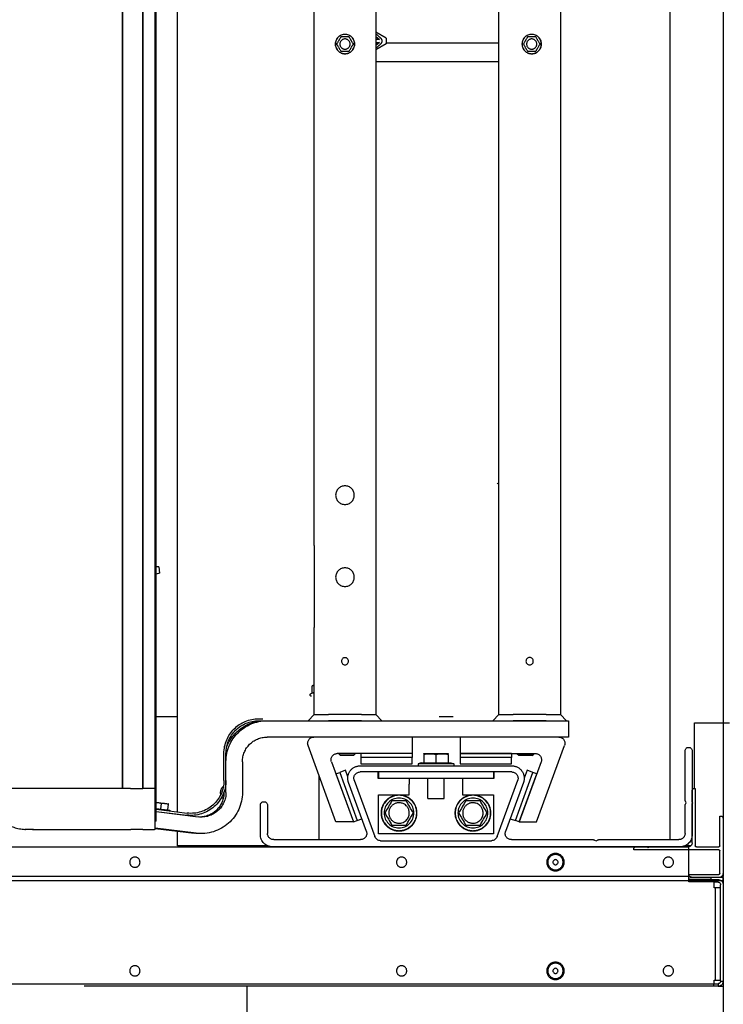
# Model space of a CAD drawing. Header units: millimetres. Extents: x 20872 to 297961, y -293704 to 213007.
# Tile 153 of 242: x 74490 to 74833, y -14662 to -14182. Entities that reach past the tile are written whole.
import ezdxf
from ezdxf.xclip import XClip

# ---------------------------------------------------------------- set-up
doc = ezdxf.new("R2010")
doc.units = ezdxf.units.MM
doc.header["$LTSCALE"] = 100
doc.header["$XCLIPFRAME"] = 2
for name, color, linetype in [('A--L20--_bovenbouw', 3, 'Continuous'), ('at_Entity', 8, 'Continuous'), ('XREFS', 9, 'Continuous')]:
    doc.layers.add(name, color=color, linetype=linetype)

# ---------------------------------------------------------------- blocks, each defined once
blk = doc.blocks.new('lblock2')
at = {"layer": 'at_Entity', "color": 1}
for p, q in [((-235, 1517), (-235, 1492.5)), ((-3, 1492.5), (-3, 1517)), ((-7.38, 1491.5), (-1358.62, 1491.5)), ((-7.5, 1492.5), (-314.5, 1492.5)), ((-7.5, 1492.5), (-7.5, 1491.5)), ((-5.5, 1492.5), (-7.5, 1492.5)), ((-7.38, 1491.5), (-7.38, 1489.5)), ((-7.38, 1491.25), (-5.5, 1491.25)), ((-7.38, 1489.5), (-6.75, 1489.5)), ((-6.75, 1489.5), (-6.75, 1444.5)), ((-6.75, 1489.5), (-4.25, 1489.5)), ((-5.5, 1491.25), (-5.5, 1492.5)), ((-5.5, 1492.5), (-3, 1492.5)), ((-4.25, 1490), (-3, 1490)), ((-4.25, 1490), (-4.25, 1443)), ((-3, 1490), (-3, 1492.5)), ((-3, 1443), (-3, 1490)), ((-1359, 1441), (-3, 1441)), ((-7.38, 1441.5), (-19.75, 1441.5)), ((-19.75, 1441.5), (-19.75, 1424.5)), ((-6.75, 1444.5), (-7.38, 1444.5)), ((-7.38, 1444.5), (-7.38, 1441.5)), ((-5.5, 1441.75), (-7.38, 1441.75)), ((-4.25, 1444.5), (-6.75, 1444.5)), ((-3, 1439.5), (-3, 1443)), ((-3, 1441), (-3, 1439)), ((-19.47, 1439), (-1359, 1439)), ((-19.75, 1440.5), (-5.5, 1440.5)), ((-19.6, 1438.5), (-19.6, 1438)), ((-19.6, 1438), (-5.1, 1438)), ((-5.1, 1439.5), (-18.6, 1439.5)), ((-9, 1440.5), (-18.5, 1440.5)), ((-18.5, 1439.25), (-9, 1439.25)), ((-9, 1439.25), (-9, 1440.5)), ((-3, 1439.5), (-9, 1439.5)), ((-4.6, 1437.5), (-4.6, 1426.5)), ((-3, 1439), (-3.78, 1439)), ((-3.1, 1410.5), (-3.1, 1437.5)), ((-3, 1436), (-3, 1439)), ((-3, 1364), (-3, 1436)), ((-1346.25, 1424.5), (-19.75, 1424.5)), ((-225, 1424), (-269, 1424)), ((-269, 1424), (-269, 1416.84)), ((-24.1, 1424.5), (-222.6, 1424.5)), ((-169.99, 1421.5), (-116.01, 1421.5)), ((-65.69, 1421.2), (-65, 1421.6)), ((-65, 1421.6), (-64.31, 1421.2)), ((-5.1, 1426), (-46.6, 1426)), ((-46.6, 1426), (-46.6, 1425.5)), ((-45.6, 1424.5), (-40.12, 1424.5)), ((-40.12, 1424.5), (-39.6, 1424.8)), ((-39.6, 1424.8), (-39.08, 1424.5)), ((-39.08, 1424.5), (-20.1, 1424.5)), ((-18.78, 1424), (-21.7, 1424)), ((-18.1, 1422.5), (-18.1, 1403.52)), ((-16.6, 1396), (-16.6, 1424)), ((-16.1, 1424.5), (-5.1, 1424.5)), ((-4.6, 1424), (-4.6, 1409.5)), ((-279.85, 1415.49), (-260.82, 1417.86)), ((-259.85, 1417.84), (-279.85, 1415.33)), ((-228.6, 1418.5), (-228.6, 1404.25)), ((-225.1, 1404.25), (-225.1, 1418)), ((-222.1, 1421), (-179.75, 1421)), ((-200, 1421), (-200, 1389.78)), ((-176.93, 1416.97), (-185.64, 1393.05)), ((-182.82, 1392.03), (-172.81, 1419.53)), ((-115, 1418.21), (-171, 1418.21)), ((-171, 1418.21), (-171, 1399.21)), ((-115, 1399.21), (-115, 1418.21)), ((-113.19, 1419.53), (-103.18, 1392.03)), ((-100.36, 1393.05), (-109.07, 1416.97)), ((-106.25, 1421), (-66.44, 1421)), ((-63.56, 1421), (-24.6, 1421)), ((-29, -57), (-29, 1421)), ((-21.6, 1418), (-21.6, 1404.44)), ((-18.1, 1377.75), (-18.1, 1418.5)), ((-339.11, 1416), (-342.42, 1416)), ((-285.93, 1416), (-291.78, 1416)), ((-279.85, 1412), (-279.65, 1412)), ((-279.35, 1412), (-279.65, 1412)), ((-279.35, 1412), (-279.35, -49)), ((-191.77, 1412.39), (-205.37, 1375.03)), ((-193.94, 1383.03), (-183.26, 1412.39)), ((-191.81, 1388.89), (-183.26, 1412.39)), ((-183.26, 1412.39), (-191.77, 1412.39)), ((-183.26, 1412.39), (-181.38, 1411.7)), ((-102.44, 1412.39), (-104.32, 1411.7)), ((-102.44, 1412.39), (-93.93, 1412.39)), ((-91.76, 1383.03), (-102.44, 1412.39)), ((-102.44, 1412.39), (-93.89, 1388.89)), ((-93.93, 1412.39), (-80.33, 1375.03)), ((-279.35, 1407.33), (-258.85, 1409.91)), ((-279.35, 1407.21), (-264.42, 1409.05)), ((-279.35, 1406.2), (-264.3, 1408.05)), ((-275.52, 1407.81), (-275.51, 1407.68)), ((-272.67, 1406.66), (-272.67, 1407.02)), ((-269, 1408.63), (-269, 1408.48)), ((-269, 1407.48), (-269, -45.63)), ((-189.93, 1388.21), (-181.38, 1411.7)), ((-181.38, 1411.7), (-179.15, 1410.89)), ((-106.82, 1410.79), (-104.32, 1411.7)), ((-104.32, 1411.7), (-95.77, 1388.21)), ((-4.6, 1409.5), (-4.1, 1409.5)), ((-279.35, 1405.82), (-272.67, 1406.66)), ((-279.35, 1402.79), (-273.54, 1403.52)), ((-276.87, 1403.31), (-277.22, 1406.08)), ((-273.45, 1403.74), (-273.8, 1406.51)), ((-21.4, 1403.69), (-21, 1403)), ((-21, 1403), (-21.4, 1402.31)), ((-18.1, 1403.52), (-17.8, 1403)), ((-17.8, 1403), (-18.1, 1402.48)), ((-18.1, 1402.48), (-18.1, 1397)), ((-246.35, 1397.92), (-246.35, 1398.01)), ((-245.35, 1398), (-245.35, 1383)), ((-237.35, 1383), (-237.35, 1398)), ((-171, 1399.21), (-156, 1399.21)), ((-156, 1399.21), (-156, 1394)), ((-147, 1401), (-139, 1401)), ((-147, 1401), (-147, 1391)), ((-139, 1401), (-139, 1391)), ((-130, 1399.21), (-115, 1399.21)), ((-130, 1394), (-130, 1399.21)), ((-21.6, 1401.56), (-21.6, 1377.75)), ((-295.85, 1396), (-295.85, -33)), ((-295.8, -33), (-295.8, 1396)), ((-291.86, 1396), (-285.84, 1396)), ((-285.9, 1396), (-285.9, -33)), ((-285.85, -33), (-285.85, 1396)), ((-279.85, 1396), (-279.85, -33)), ((-156, 1391), (-156, 1394)), ((-130, 1391), (-130, 1394)), ((-17.1, 1396), (-16.6, 1396)), ((-17, 1396), (-17, 1364)), ((-246.35, 1392.17), (-246.35, 1379)), ((-191.81, 1388.89), (-189.93, 1388.21)), ((-187.11, 1387.18), (-189.93, 1388.21)), ((-185.96, 1390.33), (-187.11, 1387.18)), ((-106, 1388), (-180, 1388)), ((-158.75, 1391.2), (-171.25, 1391.2)), ((-171.25, 1391.2), (-171.25, 1388)), ((-171, 1391), (-115, 1391)), ((-171, 1388), (-171, 1391)), ((-158.75, 1391), (-158.75, 1391.2)), ((-114.75, 1391.2), (-127.25, 1391.2)), ((-127.25, 1391.2), (-127.25, 1391)), ((-115, 1388), (-115, 1391)), ((-114.75, 1388), (-114.75, 1391.2)), ((-98.59, 1387.18), (-100, 1391.06)), ((-95.77, 1388.21), (-98.59, 1387.18)), ((-93.89, 1388.89), (-95.77, 1388.21)), ((-245.35, 1383), (-245.35, 1379)), ((-180, 1385), (-106, 1385)), ((-179.55, 1381), (-179.55, 1384)), ((-179.55, 1384), (-154.55, 1384)), ((-154.55, 1384), (-154.55, 1381)), ((-151.63, 1384), (-151.75, 1385)), ((-134.37, 1384), (-151.63, 1384)), ((-150.27, 1383.5), (-151.63, 1384)), ((-150.27, 1383.5), (-135.73, 1383.5)), ((-149, 1379.44), (-149, 1383.5)), ((-143, 1379.44), (-143, 1383.5)), ((-137, 1379.44), (-137, 1383.5)), ((-135.73, 1383.5), (-134.37, 1384)), ((-134.37, 1384), (-134.25, 1385)), ((-131.15, 1381), (-131.15, 1384)), ((-131.15, 1384), (-106.15, 1384)), ((-106.15, 1384), (-106.15, 1381)), ((-154.55, 1379), (-191.12, 1379)), ((-189.58, 1380), (-190.35, 1379.23)), ((-182.35, 1379.23), (-190.35, 1379.23)), ((-190.35, 1379.23), (-190.35, 1379)), ((-183.12, 1380), (-189.58, 1380)), ((-183.12, 1380), (-182.35, 1379.23)), ((-182.35, 1379.23), (-182.35, 1379)), ((-154.55, 1381), (-179.55, 1381)), ((-179.55, 1379), (-179.55, 1381)), ((-154.55, 1379), (-179.55, 1379)), ((-154.55, 1379), (-154.55, 1381)), ((-154.55, 1371), (-154.55, 1379)), ((-148.5, 1379), (-137.5, 1379)), ((-106.15, 1381), (-131.15, 1381)), ((-131.15, 1379), (-131.15, 1381)), ((-131.15, 1371), (-131.15, 1379)), ((-131.15, 1379), (-94.57, 1379)), ((-106.15, 1379), (-131.15, 1379)), ((-106.15, 1379), (-106.15, 1381)), ((-102.58, 1380), (-103.35, 1379.23)), ((-95.35, 1379.23), (-103.35, 1379.23)), ((-103.35, 1379.23), (-103.35, 1379)), ((-96.12, 1380), (-102.58, 1380)), ((-96.12, 1380), (-95.35, 1379.23)), ((-95.35, 1379.23), (-95.35, 1379)), ((-78.35, 1371), (-225.35, 1371)), ((-78.35, 1363), (-78.35, 1371)), ((-17, 1364), (-6, 1364)), ((-6, 1364), (-3, 1364)), ((-3, 0), (-3, 1364)), ((-3, 1364), (0, 1364)), ((-279.35, 1361), (-269, 1361)), ((-229.35, 1363), (-227.35, 1363)), ((-229.35, 1362), (-227.35, 1362)), ((-227.35, 1363), (-225.35, 1363)), ((-225.35, 1363), (-78.35, 1363)), ((-202.35, 1360), (-205.35, 1363)), ((-202.35, 1360), (-202.35, 1317.5)), ((-202.35, 1360), (-195.35, 1360)), ((-179.35, 1363), (-195.35, 1363)), ((-179.35, 1360), (-195.35, 1360)), ((-179.35, 1360), (-172.35, 1360)), ((-172.35, 1360), (-169.35, 1363)), ((-172.35, 39), (-172.35, 1360)), ((-141.41, 1361), (-134.59, 1361)), ((-112.35, 1360), (-115.35, 1363)), ((-112.35, 1360), (-112.35, 39)), ((-112.35, 1360), (-105.35, 1360)), ((-89.35, 1363), (-105.35, 1363)), ((-89.35, 1360), (-105.35, 1360)), ((-89.35, 1360), (-82.35, 1360)), ((-82.35, 1360), (-79.35, 1363)), ((-82.35, 3), (-82.35, 1360)), ((-203.39, 1349.63), (-203.95, 1349.84)), ((-203.39, 1349.63), (-203.39, 1346.11)), ((-202.85, 1345.8), (-203.39, 1346.11)), ((-202.38, 1345.8), (-202.85, 1345.8)), ((-202.35, 1345.8), (-202.38, 1345.8)), ((-202.35, 1277.5), (-202.35, 1317.5)), ((-277.71, 1291.05), (-279.35, 1291.46)), ((-278.01, 1288), (-279.35, 1287.94)), ((-278.01, 1288), (-277.71, 1291.05)), ((-202.35, 1277.5), (-202.35, 85.5)), ((-172.34, 1233.75), (-172.35, 1233.75)), ((-172.35, 1229.25), (-172.34, 1229.25)), ((-172.35, 1041.49), (-112.35, 1041.49)), ((-167.35, 1032.86), (-172.35, 1035.75)), ((-172.34, 1033.75), (-172.35, 1033.75)), ((-170.84, 1032.49), (-172.35, 1032.49)), ((-170.56, 1032.25), (-172.34, 1033.75)), ((-167.35, 1030.14), (-167.35, 1032.86)), ((-112.35, 1032.49), (-167.35, 1032.49)), ((-172.35, 1032.25), (-170.56, 1032.25)), ((-170.56, 1030.75), (-172.35, 1030.75)), ((-167.35, 1030.14), (-172.35, 1027.25)), ((-172.35, 1029.25), (-172.34, 1029.25)), ((-172.34, 1029.25), (-170.56, 1030.75))]:
    blk.add_line(p, q, dxfattribs=at)
for centre, radius in [((-84.75, 1485), 4.25), ((-84.75, 1485), 3.73), ((-289.75, 1485), 2.5), ((-159.75, 1485), 2.5), ((-84.75, 1485), 1.25), ((-29.75, 1485), 2.5), ((-84.75, 1432), 4.25), ((-289.75, 1432), 2.5), ((-159.75, 1432), 2.5), ((-84.75, 1432), 3.73), ((-84.75, 1432), 1.25), ((-29.75, 1432), 2.5), ((-161, 1408), 8.75), ((-161, 1408), 8.63), ((-125, 1408), 8.75), ((-125, 1408), 8.63), ((-161, 1408), 7.27), ((-125, 1408), 7.27), ((-187.35, 1334), 1.75), ((-97.35, 1334), 1.8), ((-187.35, 1293), 4.55), ((-187.35, 1253), 4.55), ((-187.35, 1033), 4.75), ((-187.35, 1033), 4.69), ((-96.35, 1033), 4.75), ((-96.35, 1033), 4.69), ((-187.35, 1033), 2.5), ((-96.35, 1033), 2.5)]:
    blk.add_circle(centre, radius, dxfattribs=at)
for centre, radius, start, end in [((-5.5, 1490), 2.5, 0, 90), ((-5.5, 1490), 1.25, 0, 90), ((-5.5, 1443), 2.5, 270, 0), ((-5.5, 1443), 1.25, 270, 0), ((-18.5, 1438), 2.5, 90, 120), ((-18.5, 1438), 1.25, 90, 180), ((-18.6, 1438.5), 1, 90, 180), ((-5.1, 1437.5), 2, 0, 90), ((-5.1, 1437.5), 0.5, 0, 90), ((-5.1, 1426.5), 0.5, 270, 0), ((-222.6, 1418.5), 6, 90, 180), ((-169.99, 1418.5), 3, 90, 160), ((-116.01, 1418.5), 3, 20, 90), ((-45.6, 1425.5), 1, 180, 270), ((-24.1, 1418.5), 6, 0, 90), ((-20.1, 1422.5), 2, 0, 90), ((-16.1, 1424), 0.5, 90, 180), ((-5.1, 1424), 0.5, 0, 90), ((-258.35, 1398.01), 20, 87.8458, 97.1), ((-257.35, 1398), 20, 0, 97.1699), ((-222.1, 1418), 3, 90, 180), ((-179.75, 1418), 3, 340, 90), ((-106.25, 1418), 3, 90, 200), ((-66.44, 1422.5), 1.5, 270, 300), ((-63.56, 1422.5), 1.5, 240, 270), ((-24.6, 1418), 3, 0, 90), ((-280.15, 1415.7), 0.3, 0, 90), ((-262.35, 1392.17), 17, 0, 97), ((-262.35, 1392.17), 16, 0, 97), ((-257.35, 1398), 12, 0, 97.1699), ((-258.35, 1398.01), 12, 0, 86.8902), ((-4.1, 1410.5), 1, 270, 0), ((-273.66, 1404.51), 1, 277.1699, 280.9353), ((-226.85, 1404.25), 1.75, 180, 0), ((-20.1, 1404.44), 1.5, 180, 210), ((-20.1, 1401.56), 1.5, 150, 180), ((-244, 1398), 4, 165.6607, 229.5808), ((-244, 1398), 4, 132.6914, 146.9788), ((-180, 1391), 6, 160, 270), ((-106, 1391), 6, 270, 20), ((-17.1, 1397), 1, 180, 270), ((-180, 1391), 3, 160, 270), ((-106, 1391), 3, 270, 20), ((-225.35, 1383), 20, 180, 270), ((-225.35, 1383), 12, 180, 270), ((-191.12, 1382), 3, 160, 270), ((-94.57, 1382), 3, 270, 20), ((-229.35, 1379), 17, 180, 270), ((-229.35, 1379), 16, 180, 270), ((-148.36, 1382), 3, 257.665, 266.7695), ((-148.5, 1379.5), 0.5, 266.7695, 270), ((-137.5, 1379.5), 0.5, 270, 273.2305), ((-137.64, 1382), 3, 273.2305, 282.335), ((-226.35, 1383), 20, 200.802, 270), ((-202.55, 1374), 3, 160, 270), ((-83.15, 1374), 3, 270, 20), ((-19.85, 1377.75), 1.75, 180, 0), ((-203.75, 1350.4), 0.6, 90, 250), ((-109.85, 1241.6), 6.5, 112.6199, 120.7913)]:
    blk.add_arc(centre, radius, start, end, dxfattribs=at)
for points, knots in [([(-362.36, 1397.53), (-362.36, 1397.52), (-362.32, 1398.04), (-362.27, 1398.42), (-362.22, 1398.88), (-362.14, 1399.35), (-362.05, 1399.82), (-361.63, 1401.97), (-360.85, 1404.07), (-359.77, 1405.95), (-359.1, 1407.12), (-358.31, 1408.22), (-357.41, 1409.24), (-356.97, 1409.74), (-356.49, 1410.23), (-355.99, 1410.69), (-355.2, 1411.43), (-354.34, 1412.1), (-353.43, 1412.7), (-351.98, 1413.66), (-350.38, 1414.44), (-348.68, 1414.99), (-346.99, 1415.55), (-345.19, 1415.89), (-343.34, 1415.98)], [0.365189, 0.365189, 0.365189, 0.365189, 0.505146, 0.505146, 0.505146, 0.673527, 0.673527, 0.673527, 1.443273, 1.443273, 1.443273, 1.924364, 1.924364, 1.924364, 2.16491, 2.16491, 2.16491, 2.549782, 2.549782, 2.549782, 3.165579, 3.165579, 3.165579, 3.781798, 3.781798, 3.781798, 3.781798]), ([(-342.42, 1416), (-342.44, 1416), (-342.46, 1416), (-342.81, 1416), (-343.1, 1415.99), (-343.34, 1415.98)], [1.0859725, 1.0859725, 1.0859725, 1.0859725, 1.0946623, 1.0946623, 1.229251, 1.229251, 1.229251, 1.229251]), ([(-342.89, 1415.97), (-342.84, 1415.97), (-342.78, 1415.96), (-342.67, 1415.96), (-342.62, 1415.95), (-342.56, 1415.95)], [-0.04710924, -0.04710924, -0.04710924, -0.04710924, -0.02392605, -0.02392605, 0, 0, 0, 0]), ([(-342.56, 1415.95), (-342.14, 1415.94), (-341.68, 1415.93), (-340.78, 1415.94), (-340.37, 1415.95), (-339.94, 1415.97)], [-0.1870567, -0.1870567, -0.1870567, -0.1870567, -0.1252872, -0.1252872, -0.0772109, -0.0772109, -0.0772109, -0.0772109]), ([(-339.11, 1416), (-336.76, 1416), (-334.34, 1416), (-329.43, 1416), (-326.95, 1416), (-322.85, 1416), (-321.25, 1416), (-318.65, 1416), (-317.64, 1416), (-314.61, 1416), (-312.57, 1416), (-307.24, 1416), (-303.94, 1416), (-297.68, 1416), (-294.74, 1416), (-291.79, 1416), (-291.79, 1416), (-291.78, 1416)], [0.079788, 0.079788, 0.079788, 0.079788, 0.898046, 0.898046, 1.707553, 1.707553, 2.213494, 2.213494, 2.529708, 2.529708, 3.162135, 3.162135, 4.174018, 4.174018, 5.059416, 5.059416, 5.060148, 5.060148, 5.060148, 5.060148]), ([(-285.93, 1416), (-285.93, 1416), (-285.93, 1416), (-285.58, 1416), (-285.24, 1416), (-284.58, 1416), (-284.27, 1416), (-283.77, 1416), (-283.57, 1416), (-283.26, 1416), (-283.14, 1416), (-282.78, 1416), (-282.53, 1416), (-281.91, 1416), (-281.52, 1416), (-280.81, 1416), (-280.48, 1416), (-280.15, 1416)], [-0.0006115, -0.0006115, -0.0006115, -0.0006115, 0, 0, 0.1036752, 0.1036752, 0.197129, 0.197129, 0.2555375, 0.2555375, 0.2920429, 0.2920429, 0.3650536, 0.3650536, 0.4818708, 0.4818708, 0.5823704, 0.5823704, 0.5823704, 0.5823704]), ([(-279.85, 1415.7), (-279.85, 1415.7), (-279.85, 1415.69), (-279.85, 1415.65), (-279.85, 1415.61), (-279.85, 1415.46), (-279.85, 1415.32), (-279.85, 1414.97), (-279.85, 1414.75), (-279.85, 1414.53)], [0, 0, 0, 0, 0.0232441, 0.0232441, 0.0604347, 0.0604347, 0.1199396, 0.1199396, 0.1859529, 0.1859529, 0.1859529, 0.1859529]), ([(-279.85, 1414.53), (-279.85, 1413.76), (-279.85, 1412.99), (-279.85, 1410.98), (-279.85, 1409.74), (-279.85, 1406.53), (-279.85, 1404.55), (-279.85, 1400.38), (-279.85, 1398.2), (-279.85, 1396.01)], [0, 0, 0, 0, 0.231823, 0.231823, 0.60274, 0.60274, 1.196207, 1.196207, 1.853105, 1.853105, 1.853105, 1.853105]), ([(-167.93, 1408), (-167.39, 1408.94), (-166.74, 1410.05), (-166.2, 1411), (-165.65, 1411.95), (-165.01, 1413.06), (-164.46, 1414)], [-0.3290674, -0.3290674, -0.3290674, -0.3290674, 0, 0, 0, 0.3290674, 0.3290674, 0.3290674, 0.3290674]), ([(-161, 1403), (-160.5, 1403), (-159.99, 1403.08), (-158.74, 1403.47), (-158.03, 1403.9), (-156.76, 1405.17), (-156.27, 1406.1), (-155.85, 1408.35), (-156.12, 1409.7), (-157.7, 1412.07), (-159.2, 1412.91), (-162.51, 1413.08), (-164.31, 1412.15), (-166.2, 1409.1), (-166.23, 1407.06), (-164.45, 1403.98), (-162.74, 1403), (-161, 1403)], [0, 0, 0, 0, 0.165, 0.165, 0.429, 0.429, 0.758188, 0.758188, 1.179414, 1.179414, 1.688965, 1.688965, 2.272581, 2.272581, 2.861725, 2.861725, 3.434996, 3.434996, 3.434996, 3.434996]), ([(-164.46, 1414), (-163.38, 1414), (-162.1, 1414), (-161, 1414), (-159.9, 1414), (-158.62, 1414), (-157.54, 1414)], [-0.3290674, -0.3290674, -0.3290674, -0.3290674, 0, 0, 0, 0.3290674, 0.3290674, 0.3290674, 0.3290674]), ([(-157.54, 1414), (-156.99, 1413.06), (-156.35, 1411.95), (-155.8, 1411), (-155.26, 1410.05), (-154.61, 1408.94), (-154.07, 1408)], [-0.3290674, -0.3290674, -0.3290674, -0.3290674, 0, 0, 0, 0.3290674, 0.3290674, 0.3290674, 0.3290674]), ([(-131.93, 1408), (-131.39, 1408.94), (-130.74, 1410.05), (-130.2, 1411), (-129.65, 1411.95), (-129.01, 1413.06), (-128.46, 1414)], [-0.3290674, -0.3290674, -0.3290674, -0.3290674, 0, 0, 0, 0.3290674, 0.3290674, 0.3290674, 0.3290674]), ([(-125, 1403), (-124.5, 1403), (-123.99, 1403.08), (-122.74, 1403.47), (-122.03, 1403.9), (-120.76, 1405.17), (-120.27, 1406.1), (-119.85, 1408.35), (-120.12, 1409.7), (-121.7, 1412.07), (-123.2, 1412.91), (-126.51, 1413.08), (-128.31, 1412.15), (-130.2, 1409.1), (-130.23, 1407.06), (-128.45, 1403.98), (-126.74, 1403), (-125, 1403)], [0, 0, 0, 0, 0.165, 0.165, 0.429, 0.429, 0.758188, 0.758188, 1.179414, 1.179414, 1.688965, 1.688965, 2.272581, 2.272581, 2.861725, 2.861725, 3.434996, 3.434996, 3.434996, 3.434996]), ([(-128.46, 1414), (-127.38, 1414), (-126.1, 1414), (-125, 1414), (-123.9, 1414), (-122.62, 1414), (-121.54, 1414)], [-0.3290674, -0.3290674, -0.3290674, -0.3290674, 0, 0, 0, 0.3290674, 0.3290674, 0.3290674, 0.3290674]), ([(-121.54, 1414), (-120.99, 1413.06), (-120.35, 1411.95), (-119.8, 1411), (-119.26, 1410.05), (-118.61, 1408.94), (-118.07, 1408)], [-0.3290674, -0.3290674, -0.3290674, -0.3290674, 0, 0, 0, 0.3290674, 0.3290674, 0.3290674, 0.3290674]), ([(-164.46, 1402), (-165.01, 1402.94), (-165.65, 1404.05), (-166.2, 1405), (-166.74, 1405.95), (-167.39, 1407.06), (-167.93, 1408)], [-0.3290674, -0.3290674, -0.3290674, -0.3290674, 0, 0, 0, 0.3290674, 0.3290674, 0.3290674, 0.3290674]), ([(-154.07, 1408), (-154.61, 1407.06), (-155.26, 1405.95), (-155.8, 1405), (-156.35, 1404.05), (-156.99, 1402.94), (-157.54, 1402)], [-0.3290674, -0.3290674, -0.3290674, -0.3290674, 0, 0, 0, 0.3290674, 0.3290674, 0.3290674, 0.3290674]), ([(-128.46, 1402), (-129.01, 1402.94), (-129.65, 1404.05), (-130.2, 1405), (-130.74, 1405.95), (-131.39, 1407.06), (-131.93, 1408)], [-0.3290674, -0.3290674, -0.3290674, -0.3290674, 0, 0, 0, 0.3290674, 0.3290674, 0.3290674, 0.3290674]), ([(-118.07, 1408), (-118.61, 1407.06), (-119.26, 1405.95), (-119.8, 1405), (-120.35, 1404.05), (-120.99, 1402.94), (-121.54, 1402)], [-0.3290674, -0.3290674, -0.3290674, -0.3290674, 0, 0, 0, 0.3290674, 0.3290674, 0.3290674, 0.3290674]), ([(-279.35, 1402.81), (-279.09, 1402.83), (-278.84, 1402.86), (-278.6, 1402.89), (-278.32, 1402.92), (-278.02, 1402.96), (-277.42, 1403.08), (-277.13, 1403.16), (-276.88, 1403.3), (-276.87, 1403.31), (-276.87, 1403.31)], [-0.0808804, -0.0808804, -0.0808804, -0.0808804, 0, 0, 0, 0.0957251, 0.0957251, 0.1914502, 0.1914502, 0.1934138, 0.1934138, 0.1934138, 0.1934138]), ([(-276.87, 1403.31), (-276.86, 1403.31), (-276.86, 1403.31), (-276.58, 1403.23), (-276.29, 1403.22), (-275.7, 1403.25), (-275.4, 1403.29), (-275.13, 1403.32), (-274.86, 1403.36), (-274.57, 1403.39), (-273.98, 1403.51), (-273.7, 1403.59), (-273.46, 1403.73), (-273.45, 1403.74), (-273.45, 1403.74)], [-0.1934138, -0.1934138, -0.1934138, -0.1934138, -0.1914502, -0.1914502, -0.0957251, -0.0957251, 0, 0, 0, 0.0957251, 0.0957251, 0.1914502, 0.1914502, 0.1934138, 0.1934138, 0.1934138, 0.1934138]), ([(-273.45, 1403.74), (-273.45, 1403.74), (-273.45, 1403.74), (-273.44, 1403.62), (-273.44, 1403.58), (-273.46, 1403.54), (-273.46, 1403.53), (-273.47, 1403.53)], [-0.1934138, -0.1934138, -0.1934138, -0.1934138, -0.1914502, -0.1914502, -0.0957251, -0.0957251, -0.0090867, -0.0090867, -0.0090867, -0.0090867]), ([(-157.54, 1402), (-158.62, 1402), (-159.9, 1402), (-161, 1402), (-162.1, 1402), (-163.38, 1402), (-164.46, 1402)], [-0.3290674, -0.3290674, -0.3290674, -0.3290674, 0, 0, 0, 0.3290674, 0.3290674, 0.3290674, 0.3290674]), ([(-121.54, 1402), (-122.62, 1402), (-123.9, 1402), (-125, 1402), (-126.1, 1402), (-127.38, 1402), (-128.46, 1402)], [-0.3290674, -0.3290674, -0.3290674, -0.3290674, 0, 0, 0, 0.3290674, 0.3290674, 0.3290674, 0.3290674]), ([(-291.86, 1396), (-291.86, 1396), (-291.86, 1396), (-297.07, 1396), (-302.25, 1396), (-311.93, 1396), (-316.48, 1396), (-323.72, 1396), (-326.47, 1396), (-330.85, 1396), (-332.52, 1396), (-337.46, 1396), (-340.65, 1396), (-347.81, 1396), (-351.71, 1396), (-356.95, 1396), (-358.71, 1396), (-361.23, 1396), (-362.1, 1396), (-362.1, 1396)], [-0.000145, -0.000145, -0.000145, -0.000145, 0, 0, 1.563248, 1.563248, 2.972373, 2.972373, 3.853077, 3.853077, 4.403516, 4.403516, 5.504395, 5.504395, 6.962242, 6.962242, 7.789685, 7.789685, 8.532518, 8.532518, 8.532518, 8.532518]), ([(-279.85, 1396), (-280.19, 1396), (-280.53, 1396), (-280.87, 1396), (-281.19, 1396), (-281.51, 1396), (-281.83, 1396), (-282.03, 1396), (-282.24, 1396), (-282.44, 1396), (-282.56, 1396), (-282.69, 1396), (-282.81, 1396), (-283.06, 1396), (-283.31, 1396), (-283.57, 1396), (-283.97, 1396), (-284.37, 1396), (-284.78, 1396), (-285.13, 1396), (-285.48, 1396), (-285.84, 1396), (-285.84, 1396), (-285.84, 1396), (-285.84, 1396)], [0.0035021, 0.0035021, 0.0035021, 0.0035021, 0.1077029, 0.1077029, 0.1077029, 0.2047871, 0.2047871, 0.2047871, 0.2654648, 0.2654648, 0.2654648, 0.3033883, 0.3033883, 0.3033883, 0.3792354, 0.3792354, 0.3792354, 0.5005908, 0.5005908, 0.5005908, 0.6067767, 0.6067767, 0.6067767, 0.6069715, 0.6069715, 0.6069715, 0.6069715]), ([(-279.85, 1396.01), (-279.85, 1396.01), (-279.85, 1396.02), (-279.87, 1396.05), (-279.89, 1396.08), (-279.93, 1396.13), (-279.96, 1396.16), (-280.02, 1396.23), (-280.06, 1396.27), (-280.09, 1396.31), (-280.09, 1396.31), (-280.09, 1396.31)], [-0.05145308, -0.05145308, -0.05145308, -0.05145308, -0.04228476, -0.04228476, -0.03055007, -0.03055007, -0.01578023, -0.01578023, 0, 0, 0.00031416, 0.00031416, 0.00031416, 0.00031416]), ([(-149, 1379.44), (-148.06, 1379.11), (-146.95, 1379.07), (-146, 1379.07), (-145.05, 1379.07), (-143.94, 1379.11), (-143, 1379.44)], [-0.3290674, -0.3290674, -0.3290674, -0.3290674, 0, 0, 0, 0.3290674, 0.3290674, 0.3290674, 0.3290674]), ([(-143, 1379.44), (-142.06, 1379.11), (-140.95, 1379.07), (-140, 1379.07), (-139.05, 1379.07), (-137.94, 1379.11), (-137, 1379.44)], [-0.3290674, -0.3290674, -0.3290674, -0.3290674, 0, 0, 0, 0.3290674, 0.3290674, 0.3290674, 0.3290674]), ([(-191.39, 1033), (-191.39, 1033.01), (-191.38, 1033.01), (-191.23, 1033.28), (-191.06, 1033.57), (-190.72, 1034.17), (-190.54, 1034.47), (-190.38, 1034.75), (-190.22, 1035.03), (-190.05, 1035.33), (-189.7, 1035.93), (-189.53, 1036.22), (-189.38, 1036.49), (-189.37, 1036.49), (-189.37, 1036.5)], [-0.1934138, -0.1934138, -0.1934138, -0.1934138, -0.1914502, -0.1914502, -0.0957251, -0.0957251, 0, 0, 0, 0.0957251, 0.0957251, 0.1914502, 0.1914502, 0.1934138, 0.1934138, 0.1934138, 0.1934138]), ([(-189.37, 1029.5), (-189.37, 1029.51), (-189.38, 1029.51), (-189.53, 1029.78), (-189.7, 1030.07), (-190.05, 1030.67), (-190.22, 1030.97), (-190.38, 1031.25), (-190.54, 1031.53), (-190.72, 1031.83), (-191.06, 1032.43), (-191.23, 1032.72), (-191.38, 1032.99), (-191.39, 1032.99), (-191.39, 1033)], [-0.1934138, -0.1934138, -0.1934138, -0.1934138, -0.1914502, -0.1914502, -0.0957251, -0.0957251, 0, 0, 0, 0.0957251, 0.0957251, 0.1914502, 0.1914502, 0.1934138, 0.1934138, 0.1934138, 0.1934138]), ([(-189.37, 1036.5), (-189.36, 1036.5), (-189.36, 1036.5), (-189.05, 1036.5), (-188.71, 1036.5), (-188.02, 1036.5), (-187.67, 1036.5), (-187.35, 1036.5), (-187.03, 1036.5), (-186.68, 1036.5), (-185.99, 1036.5), (-185.65, 1036.5), (-185.34, 1036.5), (-185.34, 1036.5), (-185.33, 1036.5)], [-0.1934138, -0.1934138, -0.1934138, -0.1934138, -0.1914502, -0.1914502, -0.0957251, -0.0957251, 0, 0, 0, 0.0957251, 0.0957251, 0.1914502, 0.1914502, 0.1934138, 0.1934138, 0.1934138, 0.1934138]), ([(-185.33, 1036.5), (-185.33, 1036.49), (-185.32, 1036.49), (-185.17, 1036.22), (-185, 1035.93), (-184.65, 1035.33), (-184.48, 1035.03), (-184.32, 1034.75), (-184.16, 1034.47), (-183.98, 1034.17), (-183.64, 1033.57), (-183.47, 1033.28), (-183.31, 1033.01), (-183.31, 1033.01), (-183.31, 1033)], [-0.1934138, -0.1934138, -0.1934138, -0.1934138, -0.1914502, -0.1914502, -0.0957251, -0.0957251, 0, 0, 0, 0.0957251, 0.0957251, 0.1914502, 0.1914502, 0.1934138, 0.1934138, 0.1934138, 0.1934138]), ([(-183.31, 1033), (-183.31, 1032.99), (-183.31, 1032.99), (-183.47, 1032.72), (-183.64, 1032.43), (-183.98, 1031.83), (-184.16, 1031.53), (-184.32, 1031.25), (-184.48, 1030.97), (-184.65, 1030.67), (-185, 1030.07), (-185.17, 1029.78), (-185.32, 1029.51), (-185.33, 1029.51), (-185.33, 1029.5)], [-0.1934138, -0.1934138, -0.1934138, -0.1934138, -0.1914502, -0.1914502, -0.0957251, -0.0957251, 0, 0, 0, 0.0957251, 0.0957251, 0.1914502, 0.1914502, 0.1934138, 0.1934138, 0.1934138, 0.1934138]), ([(-100.39, 1033), (-100.39, 1033.01), (-100.38, 1033.01), (-100.23, 1033.28), (-100.06, 1033.57), (-99.72, 1034.17), (-99.54, 1034.47), (-99.38, 1034.75), (-99.22, 1035.03), (-99.05, 1035.33), (-98.7, 1035.93), (-98.53, 1036.22), (-98.38, 1036.49), (-98.37, 1036.49), (-98.37, 1036.5)], [-0.1934138, -0.1934138, -0.1934138, -0.1934138, -0.1914502, -0.1914502, -0.0957251, -0.0957251, 0, 0, 0, 0.0957251, 0.0957251, 0.1914502, 0.1914502, 0.1934138, 0.1934138, 0.1934138, 0.1934138]), ([(-98.37, 1029.5), (-98.37, 1029.51), (-98.38, 1029.51), (-98.53, 1029.78), (-98.7, 1030.07), (-99.05, 1030.67), (-99.22, 1030.97), (-99.38, 1031.25), (-99.54, 1031.53), (-99.72, 1031.83), (-100.06, 1032.43), (-100.23, 1032.72), (-100.38, 1032.99), (-100.39, 1032.99), (-100.39, 1033)], [-0.1934138, -0.1934138, -0.1934138, -0.1934138, -0.1914502, -0.1914502, -0.0957251, -0.0957251, 0, 0, 0, 0.0957251, 0.0957251, 0.1914502, 0.1914502, 0.1934138, 0.1934138, 0.1934138, 0.1934138]), ([(-98.37, 1036.5), (-98.36, 1036.5), (-98.36, 1036.5), (-98.05, 1036.5), (-97.71, 1036.5), (-97.02, 1036.5), (-96.67, 1036.5), (-96.35, 1036.5), (-96.03, 1036.5), (-95.68, 1036.5), (-94.99, 1036.5), (-94.65, 1036.5), (-94.34, 1036.5), (-94.34, 1036.5), (-94.33, 1036.5)], [-0.1934138, -0.1934138, -0.1934138, -0.1934138, -0.1914502, -0.1914502, -0.0957251, -0.0957251, 0, 0, 0, 0.0957251, 0.0957251, 0.1914502, 0.1914502, 0.1934138, 0.1934138, 0.1934138, 0.1934138]), ([(-94.33, 1036.5), (-94.33, 1036.49), (-94.32, 1036.49), (-94.17, 1036.22), (-94, 1035.93), (-93.65, 1035.33), (-93.48, 1035.03), (-93.32, 1034.75), (-93.16, 1034.47), (-92.98, 1034.17), (-92.64, 1033.57), (-92.47, 1033.28), (-92.31, 1033.01), (-92.31, 1033.01), (-92.31, 1033)], [-0.1934138, -0.1934138, -0.1934138, -0.1934138, -0.1914502, -0.1914502, -0.0957251, -0.0957251, 0, 0, 0, 0.0957251, 0.0957251, 0.1914502, 0.1914502, 0.1934138, 0.1934138, 0.1934138, 0.1934138]), ([(-92.31, 1033), (-92.31, 1032.99), (-92.31, 1032.99), (-92.47, 1032.72), (-92.64, 1032.43), (-92.98, 1031.83), (-93.16, 1031.53), (-93.32, 1031.25), (-93.48, 1030.97), (-93.65, 1030.67), (-94, 1030.07), (-94.17, 1029.78), (-94.32, 1029.51), (-94.33, 1029.51), (-94.33, 1029.5)], [-0.1934138, -0.1934138, -0.1934138, -0.1934138, -0.1914502, -0.1914502, -0.0957251, -0.0957251, 0, 0, 0, 0.0957251, 0.0957251, 0.1914502, 0.1914502, 0.1934138, 0.1934138, 0.1934138, 0.1934138]), ([(-185.33, 1029.5), (-185.34, 1029.5), (-185.34, 1029.5), (-185.65, 1029.5), (-185.99, 1029.5), (-186.68, 1029.5), (-187.03, 1029.5), (-187.35, 1029.5), (-187.67, 1029.5), (-188.02, 1029.5), (-188.71, 1029.5), (-189.05, 1029.5), (-189.36, 1029.5), (-189.36, 1029.5), (-189.37, 1029.5)], [-0.1934138, -0.1934138, -0.1934138, -0.1934138, -0.1914502, -0.1914502, -0.0957251, -0.0957251, 0, 0, 0, 0.0957251, 0.0957251, 0.1914502, 0.1914502, 0.1934138, 0.1934138, 0.1934138, 0.1934138]), ([(-94.33, 1029.5), (-94.34, 1029.5), (-94.34, 1029.5), (-94.65, 1029.5), (-94.99, 1029.5), (-95.68, 1029.5), (-96.03, 1029.5), (-96.35, 1029.5), (-96.67, 1029.5), (-97.02, 1029.5), (-97.71, 1029.5), (-98.05, 1029.5), (-98.36, 1029.5), (-98.36, 1029.5), (-98.37, 1029.5)], [-0.1934138, -0.1934138, -0.1934138, -0.1934138, -0.1914502, -0.1914502, -0.0957251, -0.0957251, 0, 0, 0, 0.0957251, 0.0957251, 0.1914502, 0.1914502, 0.1934138, 0.1934138, 0.1934138, 0.1934138])]:
    blk.add_open_spline(points, degree=3, knots=knots, dxfattribs=at)
for points in [[(-343.34, 1415.98), (-343.21, 1415.98), (-343.06, 1415.98), (-342.89, 1415.97)], [(-339.94, 1415.97), (-339.67, 1415.99), (-339.39, 1416), (-339.11, 1416)], [(-279.85, 1396.01), (-279.85, 1396), (-279.85, 1396), (-279.85, 1396)], [(-149, 1379.07), (-149, 1379.07), (-149, 1379.11), (-149, 1379.44)], [(-137, 1379.44), (-137, 1379.11), (-137, 1379.07), (-137, 1379.07)]]:
    blk.add_open_spline(points, degree=3, dxfattribs=at)
for points, weights in [([(-202.35, 1349.43), (-202.83, 1349.43), (-203.39, 1349.63)], [1.15779609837, 1.160643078, 1.0747548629]), ([(-202.38, 1345.8), (-202.85, 1345.8), (-203.39, 1346.11)], [1, 1.0379548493, 1]), ([(-202.35, 1345.8), (-202.37, 1345.8), (-202.38, 1345.8)], [1.0023495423, 1.00121357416, 1]), ([(-172.35, 1028.06), (-167.54, 1031.5), (-172.35, 1034.94)], [1, 1.7, 1])]:
    blk.add_rational_spline(points, weights, degree=2, dxfattribs=at)
blk = doc.blocks.new('2016-01-28 101 1e verdieping bestaand')
at = {"layer": 'A--L20--_bovenbouw', "xscale": -1, "rotation": 179.9995300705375}
blk.add_blockref('lblock2', (74836.85, 12759.29), dxfattribs=at)

msp = doc.modelspace()

# ---------------------------------------------------------------- block references
at = {"layer": 'XREFS', "color": 31, "true_color": 0xdec496}
ref = msp.add_blockref('2016-01-28 101 1e verdieping bestaand', (-1, -25920.2), dxfattribs=at)
XClip(ref).set_block_clipping_path([(116767.0762143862, 29769.3836009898), (164491.5066313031, 13442.9004429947), (179861.0762143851, 13442.9004429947), (179861.0762143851, -11696.8579780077), (20873.0762143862, -11696.8579780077), (20873.0762143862, 82263.1420219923), (116767.0762143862, 82263.1420219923)])

doc.saveas('drawing.dxf')
